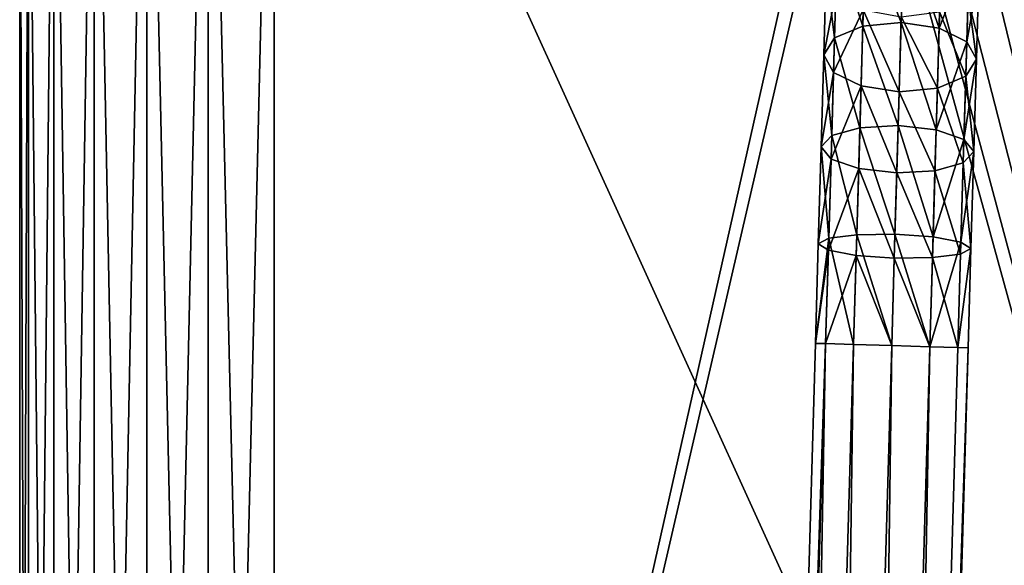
# Model space of a CAD drawing. Header units: millimetres. Extents: x 11 to 151, y -169 to 1060.
# Tile 84 of 148: x 11 to 89, y 138 to 181. Entities that reach past the tile are written whole.
import ezdxf

# ---------------------------------------------------------------- set-up
doc = ezdxf.new("R2010")
doc.units = ezdxf.units.MM
doc.header["$LTSCALE"] = 25.4
doc.layers.get('0').update_dxf_attribs({"true_color": 0xff5454})

# ---------------------------------------------------------------- blocks, each defined once
blk = doc.blocks.new('MONO-BIURKOWA-GOLD-7713.STL')
at = {"color": 250, "true_color": 0x262626}
mesh = blk.add_polyface(dxfattribs=at)
corners = [(1.381, 199.633, 761.844), (0.7, 384.81, 761.844), (0.7, 204.81, 761.844), (1.381, 389.986, 761.844), (3.379, 194.81, 761.844), (3.379, 394.81, 761.844), (6.558, 190.668, 761.844), (6.558, 398.952, 761.844), (10.7, 187.489, 761.844), (10.7, 402.13, 761.844), (15.524, 185.491, 761.844), (15.524, 404.128, 761.844), (20.7, 184.81, 761.844), (20.7, 404.81, 761.844), (120.7, 184.81, 761.844), (66.37, 382.31, 761.844), (65.7, 384.81, 761.844), (68.2, 380.48, 761.844), (70.7, 379.81, 761.844), (73.2, 380.48, 761.844), (75.03, 382.31, 761.844), (75.7, 384.81, 761.844), (68.2, 389.14, 761.844), (120.7, 404.81, 761.844), (66.37, 387.31, 761.844), (70.7, 389.81, 761.844), (73.2, 389.14, 761.844), (75.03, 387.31, 761.844), (125.876, 185.491, 761.844), (125.876, 404.128, 761.844), (130.7, 187.489, 761.844), (130.7, 402.13, 761.844), (134.842, 190.668, 761.844), (134.842, 398.952, 761.844), (138.021, 194.81, 761.844), (138.021, 394.81, 761.844), (140.019, 199.633, 761.844), (140.019, 389.986, 761.844), (140.7, 204.81, 761.844), (140.7, 384.81, 761.844)]
mesh.append_faces([[corners[k] for k in face] for face in [(0, 1, 2), (37, 38, 39)]], dxfattribs={"vtx0": -1, "color": 250})
mesh.append_faces([[corners[k] for k in face] for face in [(1, 0, 3), (3, 4, 5), (5, 6, 7), (7, 8, 9), (9, 10, 11), (11, 12, 13), (15, 14, 17), (17, 14, 18), (18, 14, 19), (19, 14, 20), (20, 14, 21), (13, 22, 23), (22, 13, 24), (24, 13, 16), (23, 28, 29), (29, 30, 31), (31, 32, 33), (33, 34, 35), (35, 36, 37)]], dxfattribs={"vtx0": -1, "vtx1": -1, "color": 250})
mesh.append_faces([[corners[k] for k in face] for face in [(13, 14, 15), (23, 21, 14)]], dxfattribs={"vtx0": -1, "vtx1": -1, "vtx2": -1, "color": 250})
mesh.append_faces([[corners[k] for k in face] for face in [(3, 0, 4), (5, 4, 6), (7, 6, 8), (9, 8, 10), (11, 10, 12), (13, 12, 14), (13, 15, 16), (23, 22, 25), (23, 25, 26), (23, 26, 27), (23, 27, 21), (23, 14, 28), (29, 28, 30), (31, 30, 32), (33, 32, 34), (35, 34, 36), (37, 36, 38)]], dxfattribs={"vtx0": -1, "vtx2": -1, "color": 250})
mesh = blk.add_polyface(dxfattribs=at)
corners = [(1.381, 389.986, 757.844), (0.7, 204.81, 757.844), (0.7, 384.81, 757.844), (1.381, 199.633, 757.844), (3.379, 394.81, 757.844), (3.379, 194.81, 757.844), (6.558, 398.952, 757.844), (6.558, 190.668, 757.844), (10.7, 402.13, 757.844), (10.7, 187.489, 757.844), (15.524, 404.128, 757.844), (15.524, 185.491, 757.844), (20.7, 404.81, 757.844), (20.7, 184.81, 757.844), (65.7, 384.81, 757.844), (66.37, 387.31, 757.844), (68.2, 389.14, 757.844), (120.7, 404.81, 757.844), (70.7, 389.81, 757.844), (73.2, 389.14, 757.844), (75.03, 387.31, 757.844), (75.7, 384.81, 757.844), (66.37, 382.31, 757.844), (120.7, 184.81, 757.844), (68.2, 380.48, 757.844), (70.7, 379.81, 757.844), (73.2, 380.48, 757.844), (75.03, 382.31, 757.844), (125.876, 404.128, 757.844), (125.876, 185.491, 757.844), (130.7, 402.13, 757.844), (130.7, 187.489, 757.844), (134.842, 398.952, 757.844), (134.842, 190.668, 757.844), (138.021, 394.81, 757.844), (138.021, 194.81, 757.844), (140.019, 389.986, 757.844), (140.019, 199.633, 757.844), (140.7, 384.81, 757.844), (140.7, 204.81, 757.844)]
mesh.append_faces([[corners[k] for k in face] for face in [(0, 1, 2), (37, 38, 39)]], dxfattribs={"vtx0": -1, "color": 250})
mesh.append_faces([[corners[k] for k in face] for face in [(1, 0, 3), (3, 4, 5), (5, 6, 7), (7, 8, 9), (9, 10, 11), (11, 12, 13), (14, 12, 15), (15, 12, 16), (16, 17, 18), (18, 17, 19), (19, 17, 20), (20, 17, 21), (13, 22, 23), (22, 13, 14), (23, 28, 29), (29, 30, 31), (31, 32, 33), (33, 34, 35), (35, 36, 37)]], dxfattribs={"vtx0": -1, "vtx1": -1, "color": 250})
mesh.append_faces([[corners[k] for k in face] for face in [(13, 12, 14), (23, 21, 17)]], dxfattribs={"vtx0": -1, "vtx1": -1, "vtx2": -1, "color": 250})
mesh.append_faces([[corners[k] for k in face] for face in [(3, 0, 4), (5, 4, 6), (7, 6, 8), (9, 8, 10), (11, 10, 12), (16, 12, 17), (23, 22, 24), (23, 24, 25), (23, 25, 26), (23, 26, 27), (23, 27, 21), (23, 17, 28), (29, 28, 30), (31, 30, 32), (33, 32, 34), (35, 34, 36), (37, 36, 38)]], dxfattribs={"vtx0": -1, "vtx2": -1, "color": 250})
mesh = blk.add_polyface(dxfattribs=at)
corners = [(0.7, 384.81, 761.844), (0.7, 204.81, 757.844), (0.7, 204.81, 761.844), (0.7, 384.81, 757.844)]
mesh.append_faces([[corners[k] for k in face] for face in [(0, 1, 2), (1, 0, 3)]], dxfattribs={"vtx0": -1, "color": 250})
mesh = blk.add_polyface(dxfattribs=at)
corners = [(69.986, 360.244, 1155.74), (67.191, 367.348, 1150.498), (66.976, 359.966, 1155.024), (70.204, 367.733, 1151.149)]
mesh.append_faces([[corners[k] for k in face] for face in [(0, 1, 2), (1, 0, 3)]], dxfattribs={"vtx0": -1, "color": 250})
mesh = blk.add_polyface(dxfattribs=at)
corners = [(72.974, 359.792, 1155.024), (70.204, 367.733, 1151.149), (69.986, 360.244, 1155.74), (73.189, 367.174, 1150.498)]
mesh.append_faces([[corners[k] for k in face] for face in [(0, 1, 2), (1, 0, 3)]], dxfattribs={"vtx0": -1, "color": 250})
mesh = blk.add_polyface(dxfattribs=at)
corners = [(66.976, 359.966, 1155.024), (64.958, 366.121, 1148.721), (64.752, 359.033, 1153.067), (67.191, 367.348, 1150.498)]
mesh.append_faces([[corners[k] for k in face] for face in [(0, 1, 2), (1, 0, 3)]], dxfattribs={"vtx0": -1, "color": 250})
mesh = blk.add_polyface(dxfattribs=at)
corners = [(75.346, 365.819, 1148.721), (72.974, 359.792, 1155.024), (75.14, 358.731, 1153.067), (73.189, 367.174, 1150.498)]
mesh.append_faces([[corners[k] for k in face] for face in [(0, 1, 2), (1, 0, 3)]], dxfattribs={"vtx0": -1, "color": 250})
mesh = blk.add_polyface(dxfattribs=at)
corners = [(64.752, 359.033, 1153.067), (64.104, 364.382, 1146.294), (63.909, 357.695, 1150.394), (64.958, 366.121, 1148.721)]
mesh.append_faces([[corners[k] for k in face] for face in [(0, 1, 2), (1, 0, 3)]], dxfattribs={"vtx0": -1, "color": 250})
mesh = blk.add_polyface(dxfattribs=at)
corners = [(76.099, 364.033, 1146.294), (75.14, 358.731, 1153.067), (75.904, 357.346, 1150.394), (75.346, 365.819, 1148.721)]
mesh.append_faces([[corners[k] for k in face] for face in [(0, 1, 2), (1, 0, 3)]], dxfattribs={"vtx0": -1, "color": 250})
mesh = blk.add_polyface(dxfattribs=at)
corners = [(63.909, 357.695, 1150.394), (64.856, 362.596, 1143.867), (64.673, 356.31, 1147.721), (64.104, 364.382, 1146.294)]
mesh.append_faces([[corners[k] for k in face] for face in [(0, 1, 2), (1, 0, 3)]], dxfattribs={"vtx0": -1, "color": 250})
mesh = blk.add_polyface(dxfattribs=at)
corners = [(75.244, 362.294, 1143.867), (75.904, 357.346, 1150.394), (75.061, 356.008, 1147.721), (76.099, 364.033, 1146.294)]
mesh.append_faces([[corners[k] for k in face] for face in [(0, 1, 2), (1, 0, 3)]], dxfattribs={"vtx0": -1, "color": 250})
mesh = blk.add_polyface(dxfattribs=at)
corners = [(64.673, 356.31, 1147.721), (67.014, 361.242, 1142.091), (66.839, 355.25, 1145.764), (64.856, 362.596, 1143.867)]
mesh.append_faces([[corners[k] for k in face] for face in [(0, 1, 2), (1, 0, 3)]], dxfattribs={"vtx0": -1, "color": 250})
mesh = blk.add_polyface(dxfattribs=at)
corners = [(73.011, 361.068, 1142.091), (75.061, 356.008, 1147.721), (72.837, 355.076, 1145.764), (75.244, 362.294, 1143.867)]
mesh.append_faces([[corners[k] for k in face] for face in [(0, 1, 2), (1, 0, 3)]], dxfattribs={"vtx0": -1, "color": 250})
mesh = blk.add_polyface(dxfattribs=at)
corners = [(67.014, 361.242, 1142.091), (69.827, 354.798, 1145.048), (66.839, 355.25, 1145.764), (69.999, 360.683, 1141.44)]
mesh.append_faces([[corners[k] for k in face] for face in [(0, 1, 2), (1, 0, 3)]], dxfattribs={"vtx0": -1, "color": 250})
mesh = blk.add_polyface(dxfattribs=at)
corners = [(69.999, 360.683, 1141.44), (72.837, 355.076, 1145.764), (69.827, 354.798, 1145.048), (73.011, 361.068, 1142.091)]
mesh.append_faces([[corners[k] for k in face] for face in [(0, 1, 2), (1, 0, 3)]], dxfattribs={"vtx0": -1, "color": 250})
mesh = blk.add_polyface(dxfattribs=at)
corners = [(66.744, 351.967, 1158.338), (64.752, 359.033, 1153.067), (64.529, 351.353, 1156.25), (66.976, 359.966, 1155.024)]
mesh.append_faces([[corners[k] for k in face] for face in [(0, 1, 2), (1, 0, 3)]], dxfattribs={"vtx0": -1, "color": 250})
mesh = blk.add_polyface(dxfattribs=at)
corners = [(69.75, 352.129, 1159.103), (66.976, 359.966, 1155.024), (66.744, 351.967, 1158.338), (69.986, 360.244, 1155.74)]
mesh.append_faces([[corners[k] for k in face] for face in [(0, 1, 2), (1, 0, 3)]], dxfattribs={"vtx0": -1, "color": 250})
mesh = blk.add_polyface(dxfattribs=at)
corners = [(72.741, 351.793, 1158.338), (69.986, 360.244, 1155.74), (69.75, 352.129, 1159.103), (72.974, 359.792, 1155.024)]
mesh.append_faces([[corners[k] for k in face] for face in [(0, 1, 2), (1, 0, 3)]], dxfattribs={"vtx0": -1, "color": 250})
mesh = blk.add_polyface(dxfattribs=at)
corners = [(75.14, 358.731, 1153.067), (72.741, 351.793, 1158.338), (74.917, 351.051, 1156.25), (72.974, 359.792, 1155.024)]
mesh.append_faces([[corners[k] for k in face] for face in [(0, 1, 2), (1, 0, 3)]], dxfattribs={"vtx0": -1, "color": 250})
mesh = blk.add_polyface(dxfattribs=at)
corners = [(64.529, 351.353, 1156.25), (63.909, 357.695, 1150.394), (63.699, 350.45, 1153.396), (64.752, 359.033, 1153.067)]
mesh.append_faces([[corners[k] for k in face] for face in [(0, 1, 2), (1, 0, 3)]], dxfattribs={"vtx0": -1, "color": 250})
mesh = blk.add_polyface(dxfattribs=at)
corners = [(75.904, 357.346, 1150.394), (74.917, 351.051, 1156.25), (75.693, 350.101, 1153.396), (75.14, 358.731, 1153.067)]
mesh.append_faces([[corners[k] for k in face] for face in [(0, 1, 2), (1, 0, 3)]], dxfattribs={"vtx0": -1, "color": 250})
mesh = blk.add_polyface(dxfattribs=at)
corners = [(63.699, 350.45, 1153.396), (64.673, 356.31, 1147.721), (64.475, 349.5, 1150.543), (63.909, 357.695, 1150.394)]
mesh.append_faces([[corners[k] for k in face] for face in [(0, 1, 2), (1, 0, 3)]], dxfattribs={"vtx0": -1, "color": 250})
mesh = blk.add_polyface(dxfattribs=at)
corners = [(75.061, 356.008, 1147.721), (75.693, 350.101, 1153.396), (74.863, 349.198, 1150.543), (75.904, 357.346, 1150.394)]
mesh.append_faces([[corners[k] for k in face] for face in [(0, 1, 2), (1, 0, 3)]], dxfattribs={"vtx0": -1, "color": 250})
mesh = blk.add_polyface(dxfattribs=at)
corners = [(64.475, 349.5, 1150.543), (66.839, 355.25, 1145.764), (66.651, 348.757, 1148.455), (64.673, 356.31, 1147.721)]
mesh.append_faces([[corners[k] for k in face] for face in [(0, 1, 2), (1, 0, 3)]], dxfattribs={"vtx0": -1, "color": 250})
mesh = blk.add_polyface(dxfattribs=at)
corners = [(72.837, 355.076, 1145.764), (74.863, 349.198, 1150.543), (72.648, 348.583, 1148.455), (75.061, 356.008, 1147.721)]
mesh.append_faces([[corners[k] for k in face] for face in [(0, 1, 2), (1, 0, 3)]], dxfattribs={"vtx0": -1, "color": 250})
mesh = blk.add_polyface(dxfattribs=at)
corners = [(66.839, 355.25, 1145.764), (69.642, 348.422, 1147.69), (66.651, 348.757, 1148.455), (69.827, 354.798, 1145.048)]
mesh.append_faces([[corners[k] for k in face] for face in [(0, 1, 2), (1, 0, 3)]], dxfattribs={"vtx0": -1, "color": 250})
mesh = blk.add_polyface(dxfattribs=at)
corners = [(69.827, 354.798, 1145.048), (72.648, 348.583, 1148.455), (69.642, 348.422, 1147.69), (72.837, 355.076, 1145.764)]
mesh.append_faces([[corners[k] for k in face] for face in [(0, 1, 2), (1, 0, 3)]], dxfattribs={"vtx0": -1, "color": 250})
mesh = blk.add_polyface(dxfattribs=at)
corners = [(66.499, 343.549, 1160.36), (64.529, 351.353, 1156.25), (64.294, 343.269, 1158.191), (66.744, 351.967, 1158.338)]
mesh.append_faces([[corners[k] for k in face] for face in [(0, 1, 2), (1, 0, 3)]], dxfattribs={"vtx0": -1, "color": 250})
mesh = blk.add_polyface(dxfattribs=at)
corners = [(69.502, 343.588, 1161.154), (66.744, 351.967, 1158.338), (66.499, 343.549, 1160.36), (69.75, 352.129, 1159.103)]
mesh.append_faces([[corners[k] for k in face] for face in [(0, 1, 2), (1, 0, 3)]], dxfattribs={"vtx0": -1, "color": 250})
mesh = blk.add_polyface(dxfattribs=at)
corners = [(72.497, 343.375, 1160.36), (69.75, 352.129, 1159.103), (69.502, 343.588, 1161.154), (72.741, 351.793, 1158.338)]
mesh.append_faces([[corners[k] for k in face] for face in [(0, 1, 2), (1, 0, 3)]], dxfattribs={"vtx0": -1, "color": 250})
mesh = blk.add_polyface(dxfattribs=at)
corners = [(74.917, 351.051, 1156.25), (72.497, 343.375, 1160.36), (74.682, 342.967, 1158.191), (72.741, 351.793, 1158.338)]
mesh.append_faces([[corners[k] for k in face] for face in [(0, 1, 2), (1, 0, 3)]], dxfattribs={"vtx0": -1, "color": 250})
mesh = blk.add_polyface(dxfattribs=at)
corners = [(64.294, 343.269, 1158.191), (63.699, 350.45, 1153.396), (63.477, 342.824, 1155.228), (64.529, 351.353, 1156.25)]
mesh.append_faces([[corners[k] for k in face] for face in [(0, 1, 2), (1, 0, 3)]], dxfattribs={"vtx0": -1, "color": 250})
mesh = blk.add_polyface(dxfattribs=at)
corners = [(75.693, 350.101, 1153.396), (74.682, 342.967, 1158.191), (75.472, 342.475, 1155.228), (74.917, 351.051, 1156.25)]
mesh.append_faces([[corners[k] for k in face] for face in [(0, 1, 2), (1, 0, 3)]], dxfattribs={"vtx0": -1, "color": 250})
mesh = blk.add_polyface(dxfattribs=at)
corners = [(63.477, 342.824, 1155.228), (64.475, 349.5, 1150.543), (64.267, 342.331, 1152.265), (63.699, 350.45, 1153.396)]
mesh.append_faces([[corners[k] for k in face] for face in [(0, 1, 2), (1, 0, 3)]], dxfattribs={"vtx0": -1, "color": 250})
mesh = blk.add_polyface(dxfattribs=at)
corners = [(74.863, 349.198, 1150.543), (75.472, 342.475, 1155.228), (74.655, 342.029, 1152.265), (75.693, 350.101, 1153.396)]
mesh.append_faces([[corners[k] for k in face] for face in [(0, 1, 2), (1, 0, 3)]], dxfattribs={"vtx0": -1, "color": 250})
mesh = blk.add_polyface(dxfattribs=at)
corners = [(64.267, 342.331, 1152.265), (66.651, 348.757, 1148.455), (66.452, 341.924, 1150.096), (64.475, 349.5, 1150.543)]
mesh.append_faces([[corners[k] for k in face] for face in [(0, 1, 2), (1, 0, 3)]], dxfattribs={"vtx0": -1, "color": 250})
mesh = blk.add_polyface(dxfattribs=at)
corners = [(72.648, 348.583, 1148.455), (74.655, 342.029, 1152.265), (72.449, 341.75, 1150.096), (74.863, 349.198, 1150.543)]
mesh.append_faces([[corners[k] for k in face] for face in [(0, 1, 2), (1, 0, 3)]], dxfattribs={"vtx0": -1, "color": 250})
mesh = blk.add_polyface(dxfattribs=at)
corners = [(66.651, 348.757, 1148.455), (69.447, 341.711, 1149.302), (66.452, 341.924, 1150.096), (69.642, 348.422, 1147.69)]
mesh.append_faces([[corners[k] for k in face] for face in [(0, 1, 2), (1, 0, 3)]], dxfattribs={"vtx0": -1, "color": 250})
mesh = blk.add_polyface(dxfattribs=at)
corners = [(69.642, 348.422, 1147.69), (72.449, 341.75, 1150.096), (69.447, 341.711, 1149.302), (72.648, 348.583, 1148.455)]
mesh.append_faces([[corners[k] for k in face] for face in [(0, 1, 2), (1, 0, 3)]], dxfattribs={"vtx0": -1, "color": 250})
mesh = blk.add_polyface(dxfattribs=at)
corners = [(64.294, 343.269, 1158.191), (63.25, 335.005, 1155.844), (64.053, 334.982, 1158.844), (63.477, 342.824, 1155.228)]
mesh.append_faces([[corners[k] for k in face] for face in [(0, 1, 2), (1, 0, 3)]], dxfattribs={"vtx0": -1, "color": 250})
mesh = blk.add_polyface(dxfattribs=at)
corners = [(66.248, 334.918, 1161.04), (64.294, 343.269, 1158.191), (64.053, 334.982, 1158.844), (66.499, 343.549, 1160.36)]
mesh.append_faces([[corners[k] for k in face] for face in [(0, 1, 2), (1, 0, 3)]], dxfattribs={"vtx0": -1, "color": 250})
mesh = blk.add_polyface(dxfattribs=at)
corners = [(69.247, 334.831, 1161.844), (66.499, 343.549, 1160.36), (66.248, 334.918, 1161.04), (69.502, 343.588, 1161.154)]
mesh.append_faces([[corners[k] for k in face] for face in [(0, 1, 2), (1, 0, 3)]], dxfattribs={"vtx0": -1, "color": 250})
mesh = blk.add_polyface(dxfattribs=at)
corners = [(72.246, 334.744, 1161.04), (69.502, 343.588, 1161.154), (69.247, 334.831, 1161.844), (72.497, 343.375, 1160.36)]
mesh.append_faces([[corners[k] for k in face] for face in [(0, 1, 2), (1, 0, 3)]], dxfattribs={"vtx0": -1, "color": 250})
mesh = blk.add_polyface(dxfattribs=at)
corners = [(74.682, 342.967, 1158.191), (72.246, 334.744, 1161.04), (74.441, 334.68, 1158.844), (72.497, 343.375, 1160.36)]
mesh.append_faces([[corners[k] for k in face] for face in [(0, 1, 2), (1, 0, 3)]], dxfattribs={"vtx0": -1, "color": 250})
mesh = blk.add_polyface(dxfattribs=at)
corners = [(75.472, 342.475, 1155.228), (74.441, 334.68, 1158.844), (75.244, 334.657, 1155.844), (74.682, 342.967, 1158.191)]
mesh.append_faces([[corners[k] for k in face] for face in [(0, 1, 2), (1, 0, 3)]], dxfattribs={"vtx0": -1, "color": 250})
mesh = blk.add_polyface(dxfattribs=at)
corners = [(63.25, 335.005, 1155.844), (64.267, 342.331, 1152.265), (64.053, 334.982, 1152.844), (63.477, 342.824, 1155.228)]
mesh.append_faces([[corners[k] for k in face] for face in [(0, 1, 2), (1, 0, 3)]], dxfattribs={"vtx0": -1, "color": 250})
mesh = blk.add_polyface(dxfattribs=at)
corners = [(64.053, 334.982, 1152.844), (66.452, 341.924, 1150.096), (66.248, 334.918, 1150.647), (64.267, 342.331, 1152.265)]
mesh.append_faces([[corners[k] for k in face] for face in [(0, 1, 2), (1, 0, 3)]], dxfattribs={"vtx0": -1, "color": 250})
mesh = blk.add_polyface(dxfattribs=at)
corners = [(74.441, 334.68, 1152.844), (75.472, 342.475, 1155.228), (75.244, 334.657, 1155.844), (74.655, 342.029, 1152.265)]
mesh.append_faces([[corners[k] for k in face] for face in [(0, 1, 2), (1, 0, 3)]], dxfattribs={"vtx0": -1, "color": 250})
mesh = blk.add_polyface(dxfattribs=at)
corners = [(66.452, 341.924, 1150.096), (69.247, 334.831, 1149.844), (66.248, 334.918, 1150.647), (69.447, 341.711, 1149.302)]
mesh.append_faces([[corners[k] for k in face] for face in [(0, 1, 2), (1, 0, 3)]], dxfattribs={"vtx0": -1, "color": 250})
mesh = blk.add_polyface(dxfattribs=at)
corners = [(69.447, 341.711, 1149.302), (72.246, 334.744, 1150.647), (69.247, 334.831, 1149.844), (72.449, 341.75, 1150.096)]
mesh.append_faces([[corners[k] for k in face] for face in [(0, 1, 2), (1, 0, 3)]], dxfattribs={"vtx0": -1, "color": 250})
mesh = blk.add_polyface(dxfattribs=at)
corners = [(72.449, 341.75, 1150.096), (74.441, 334.68, 1152.844), (72.246, 334.744, 1150.647), (74.655, 342.029, 1152.265)]
mesh.append_faces([[corners[k] for k in face] for face in [(0, 1, 2), (1, 0, 3)]], dxfattribs={"vtx0": -1, "color": 250})
mesh = blk.add_polyface(dxfattribs=at)
corners = [(64.053, 334.982, 1158.844), (57.612, 141.087, 1155.844), (58.415, 141.064, 1158.844), (63.25, 335.005, 1155.844)]
mesh.append_faces([[corners[k] for k in face] for face in [(0, 1, 2), (1, 0, 3)]], dxfattribs={"vtx0": -1, "color": 250})
mesh = blk.add_polyface(dxfattribs=at)
corners = [(57.612, 141.087, 1155.844), (64.053, 334.982, 1152.844), (58.415, 141.064, 1152.844), (63.25, 335.005, 1155.844)]
mesh.append_faces([[corners[k] for k in face] for face in [(0, 1, 2), (1, 0, 3)]], dxfattribs={"vtx0": -1, "color": 250})
mesh = blk.add_polyface(dxfattribs=at)
corners = [(60.611, 141, 1161.04), (64.053, 334.982, 1158.844), (58.415, 141.064, 1158.844), (66.248, 334.918, 1161.04)]
mesh.append_faces([[corners[k] for k in face] for face in [(0, 1, 2), (1, 0, 3)]], dxfattribs={"vtx0": -1, "color": 250})
mesh = blk.add_polyface(dxfattribs=at)
corners = [(64.053, 334.982, 1152.844), (60.611, 141, 1150.647), (58.415, 141.064, 1152.844), (66.248, 334.918, 1150.647)]
mesh.append_faces([[corners[k] for k in face] for face in [(0, 1, 2), (1, 0, 3)]], dxfattribs={"vtx0": -1, "color": 250})
mesh = blk.add_polyface(dxfattribs=at)
corners = [(63.609, 140.913, 1161.844), (66.248, 334.918, 1161.04), (60.611, 141, 1161.04), (69.247, 334.831, 1161.844)]
mesh.append_faces([[corners[k] for k in face] for face in [(0, 1, 2), (1, 0, 3)]], dxfattribs={"vtx0": -1, "color": 250})
mesh = blk.add_polyface(dxfattribs=at)
corners = [(66.248, 334.918, 1150.647), (63.609, 140.913, 1149.844), (60.611, 141, 1150.647), (69.247, 334.831, 1149.844)]
mesh.append_faces([[corners[k] for k in face] for face in [(0, 1, 2), (1, 0, 3)]], dxfattribs={"vtx0": -1, "color": 250})
mesh = blk.add_polyface(dxfattribs=at)
corners = [(69.247, 334.831, 1149.844), (66.608, 140.826, 1150.647), (63.609, 140.913, 1149.844), (72.246, 334.744, 1150.647)]
mesh.append_faces([[corners[k] for k in face] for face in [(0, 1, 2), (1, 0, 3)]], dxfattribs={"vtx0": -1, "color": 250})
mesh = blk.add_polyface(dxfattribs=at)
corners = [(66.608, 140.826, 1161.04), (69.247, 334.831, 1161.844), (63.609, 140.913, 1161.844), (72.246, 334.744, 1161.04)]
mesh.append_faces([[corners[k] for k in face] for face in [(0, 1, 2), (1, 0, 3)]], dxfattribs={"vtx0": -1, "color": 250})
mesh = blk.add_polyface(dxfattribs=at)
corners = [(72.246, 334.744, 1150.647), (68.803, 140.762, 1152.844), (66.608, 140.826, 1150.647), (74.441, 334.68, 1152.844)]
mesh.append_faces([[corners[k] for k in face] for face in [(0, 1, 2), (1, 0, 3)]], dxfattribs={"vtx0": -1, "color": 250})
mesh = blk.add_polyface(dxfattribs=at)
corners = [(68.803, 140.762, 1158.844), (72.246, 334.744, 1161.04), (66.608, 140.826, 1161.04), (74.441, 334.68, 1158.844)]
mesh.append_faces([[corners[k] for k in face] for face in [(0, 1, 2), (1, 0, 3)]], dxfattribs={"vtx0": -1, "color": 250})
mesh = blk.add_polyface(dxfattribs=at)
corners = [(68.803, 140.762, 1152.844), (75.244, 334.657, 1155.844), (69.607, 140.738, 1155.844), (74.441, 334.68, 1152.844)]
mesh.append_faces([[corners[k] for k in face] for face in [(0, 1, 2), (1, 0, 3)]], dxfattribs={"vtx0": -1, "color": 250})
mesh = blk.add_polyface(dxfattribs=at)
corners = [(75.244, 334.657, 1155.844), (68.803, 140.762, 1158.844), (69.607, 140.738, 1155.844), (74.441, 334.68, 1158.844)]
mesh.append_faces([[corners[k] for k in face] for face in [(0, 1, 2), (1, 0, 3)]], dxfattribs={"vtx0": -1, "color": 250})

msp = doc.modelspace()

# ---------------------------------------------------------------- block references
at = {"color": 0}
msp.add_blockref('MONO-BIURKOWA-GOLD-7713.STL', (10.633, -179.293, -757.844), dxfattribs=at)

doc.saveas('drawing.dxf')
